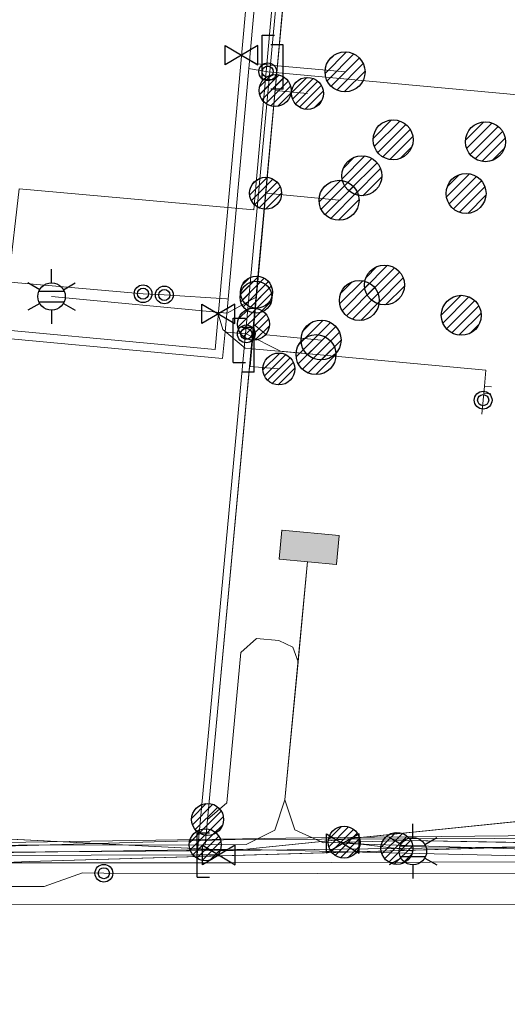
# Model space of a CAD drawing. Header units: metres. Extents: x 197355 to 199157, y 355772 to 356286.
# Tile 194 of 256: x 198011 to 198025, y 356135 to 356162. Entities that reach past the tile are written whole.
import ezdxf
from ezdxf.enums import TextEntityAlignment as Align
from ezdxf.lldxf.tags import DXFTag

# ---------------------------------------------------------------- set-up
doc = ezdxf.new("R2010")
doc.units = ezdxf.units.M
for name, color, linetype, lineweight in [('B-WE-KL-DATA_HULPSTUK_KPNB.V.-S', 90, 'Continuous', 25), ('B-WE-KL-DATA_KABELBUNDEL_KPNB.V.-G', 90, 'Continuous', 18), ('B-WE-KL-DATA_KABELBUNDEL_ZIGGOB.V.-G', 94, 'Continuous', 18), ('B-WE-KL-DATA_TELECOM_EUROFIBERNEDERLANDB.V.-G', 98, 'KL-TELECOM-ALGEMEEN-N', 18), ('B-WE-KL-DATA_TELECOM_ZIGGOB.V.-G', 94, 'KL-TELECOM-ALGEMEEN-N', 18), ('B-WE-KL-ET_LS_ENEXISNETBEHEERB.V.-G', 190, 'KL-LS-N', 18), ('B-WE-KL-ET_LS_HULPSTUK_ENEXISNETBEHEERB.V.-S', 190, 'Continuous', 25), ('B-WE-KL-ET_LS_KABELBUNDEL_ENEXISNETBEHEERB.V.-G', 190, 'KL-BUNDEL-N', 18), ('B-WE-KL-ET_LS_PUTKAST_ENEXISNETBEHEERB.V.-G', 190, 'Continuous', 18), ('B-WE-KL-ET_LS_PUTKAST_ENEXISNETBEHEERB.V.-V', 190, 'Continuous', 18), ('B-WE-KL-ET_MS_10 kV_ENEXISNETBEHEERB.V.-G', 130, 'KL-MS-N', 18), ('B-WE-KL-ET_MS_ENEXISNETBEHEERB.V.-G', 130, 'KL-MS-N', 18), ('B-WE-KL-GAS_HULPSTUK_ENEXISNETBEHEERB.V.-S', 30, 'Continuous', 25), ('B-WE-KL-GAS_LD_AANSLUITLEIDING_30 MBAR_PE_40_ENEXISNETBEHEERB.V.-G', 50, 'KL-GAS-LD-N', 18), ('B-WE-KL-GAS_LD_ENEXISNETBEHEERB.V.-G', 50, 'KL-GAS-LD-N', 18), ('B-WE-KL-GAS_LD_HOOFDLEIDING_30 MBAR_PVC_110_ENEXISNETBEHEERB.V.-G', 50, 'KL-GAS-LD-N', 18), ('B-WE-KL-GAS_LD_HOOFDLEIDING_30 MBAR_PVC_160_ENEXISNETBEHEERB.V.-G', 50, 'KL-GAS-LD-N', 18), ('B-WE-KL-WATER_HULPSTUK_NVWATERLEIDINGMAATSCHAPPIJLIMBURG-S', 170, 'Continuous', 25), ('B-WE-KL-WATER_TRANSPORTLEIDING_NVWATERLEIDINGMAATSCHAPPIJLIMBURG-G', 170, 'KL-WATER-TR-N', 18)]:
    doc.layers.add(name, color=color, linetype=linetype, lineweight=lineweight)
doc.styles.add('NLCS-ISO', font='NLCS-ISO.ttf')
doc.styles.get("Standard").update_dxf_attribs({"font": 'isocp.shx'})
doc.linetypes.add('KL-BUNDEL-N', pattern='A,28,-5,[103,NLCS.SHX,S=1.25,R=0,X=0,Y=0],-5,[103,NLCS.SHX,S=1.25,R=0,X=0,Y=0],-5,[103,NLCS.SHX,S=1.25,R=0,X=0,Y=0],-5,[103,NLCS.SHX,S=1.25,R=0,X=0,Y=0],-5', length=53)
tags = doc.linetypes.add('KL-GAS-LD-N', pattern='A,4,-1,[69,NLCS.SHX,S=0.5,R=0,X=0,Y=0],-1,4,-1,["L",Standard,S=1,R=0,X=0.25,Y=-0.5],-2', length=13).pattern_tags.tags
tags[18] = DXFTag(74, 10)
tags = doc.linetypes.add('KL-LS-N', pattern='A,4,-1,[103,NLCS.SHX,S=0.75,R=0,X=0,Y=0],-1,4,-1,["L",Standard,S=1,R=0,X=0,Y=-0.5],-2', length=13).pattern_tags.tags
tags[18] = DXFTag(74, 10)
tags = doc.linetypes.add('KL-MS-N', pattern='A,4,-1,[103,NLCS.SHX,S=0.75,R=0,X=0,Y=0],-1,4,-1,["M",Standard,S=1,R=0,X=0,Y=-0.5],-2', length=13).pattern_tags.tags
tags[18] = DXFTag(74, 10)
doc.linetypes.add('KL-TELECOM-ALGEMEEN-N', pattern='A,7,-1,[101,NLCS.SHX,S=0.5,R=0,X=0,Y=0],-1', length=9)
doc.linetypes.add('KL-WATER-TR-N', pattern='A,7,-0.5,[168,NLCS.SHX,S=0.75,R=0,X=0.75,Y=0],-2,[168,NLCS.SHX,S=0.75,R=0,X=0.75,Y=0],-2', length=11.5)

# ---------------------------------------------------------------- blocks, each defined once
blk = doc.blocks.new('SKL-ET_HULP_MOF-SO')
h = blk.add_hatch()
h.set_pattern_fill('ANSI31', color=256, scale=6, style=0)
h.set_pattern_definition([(45, (-2.250000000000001, -126.9820083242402), (-0.5303300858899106, 0.5303300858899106), [])])
edge = h.paths.add_edge_path()
edge.add_arc((0, 0), 2.25, 0, 360)
at = {"linetype": 'Continuous'}
blk.add_circle((0, 0), 2.25, dxfattribs=at)
blk = doc.blocks.new('SKL-WTB_HULP_AANSLUITPUNT-SO')
h = blk.add_hatch()
h.set_pattern_fill('ANSI31', color=256, scale=3, style=0)
h.set_pattern_definition([(45, (-1.125, -63.49100416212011), (-0.2651650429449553, 0.2651650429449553), [])])
edge = h.paths.add_edge_path()
edge.add_arc((0, 0), 1.125, 0, 360)
at = {"linetype": 'Continuous'}
blk.add_circle((0, 0), 1.125, dxfattribs=at)
blk = doc.blocks.new('SKL-WTB_HULP_AFSLUITER-SO')
for p, q in [((2.303946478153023, 1.373199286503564), (-2.303946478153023, -1.373199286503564)), ((-2.303946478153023, 1.373199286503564), (2.303946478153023, -1.373199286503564)), ((2.303946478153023, -1.373199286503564), (2.303946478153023, 1.373199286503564))]:
    blk.add_line(p, q)
at = {"ltscale": 0.1}
blk.add_line((-2.303946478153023, -1.373199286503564), (-2.303946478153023, 1.373199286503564), dxfattribs=at)
blk = doc.blocks.new('SKL-WTB_HULP_VERLOOPSTUK-SO')
for p, q in [((-0.5394858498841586, -0.3828538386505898), (-0.5394858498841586, 0.8671461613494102)), ((-0.5394858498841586, 0.8671461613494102), (-0.1930833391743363, 0.8671461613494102)), ((0.04827083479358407, 0.5980948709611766), (-0.2981316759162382, 0.5980948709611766)), ((0.04827083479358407, -0.6519051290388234), (0.04827083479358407, 0.5980948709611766)), ((-0.5394858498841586, -0.3828538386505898), (-0.1930833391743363, -0.3828538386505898)), ((0.04827083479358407, -0.6519051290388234), (-0.2981316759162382, -0.6519051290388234))]:
    blk.add_line(p, q)
blk = doc.blocks.new('SKL-WTB_HULP_EINDKAP-SO')
for p, q in [((0, -0.625), (0, 0.625)), ((0, 0.625), (0.3464025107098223, 0.625)), ((0, -0.625), (0.3464025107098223, -0.625))]:
    blk.add_line(p, q)
blk = doc.blocks.new('SKL-ET_HULP_AANSLUITPUNT-SO')
h = blk.add_hatch()
h.set_pattern_fill('ANSI31', color=256, scale=30, style=0)
h.set_pattern_definition([(45, (-11.25, -634.9100416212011), (-2.651650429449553, 2.651650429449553), [])])
edge = h.paths.add_edge_path()
edge.add_arc((0, 0), 11.25, 0, 360)
at = {"linetype": 'Continuous'}
blk.add_circle((0, 0), 11.25, dxfattribs=at)
blk = doc.blocks.new('B-SIE-WEG_LICHTMAST-SO')
at = {"ltscale": 0.1}
for p, q in [((2.544954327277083e-10, 0.3857625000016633), (5.089692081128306e-10, 0.77152500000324)), ((-0.3340803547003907, 0.1928812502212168), (-0.6681599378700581, 0.3857625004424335)), ((0.3340803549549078, 0.1928812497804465), (0.6681599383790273, 0.3857624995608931)), ((-0.3340803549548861, -0.1928812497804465), (-0.6681599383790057, -0.3857624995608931)), ((0.3340803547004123, -0.1928812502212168), (0.6681599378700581, -0.3857625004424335)), ((-2.544954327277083e-10, -0.3857625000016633), (-5.089475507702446e-10, -0.77152500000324))]:
    blk.add_line(p, q, dxfattribs=at)
at = {"flags": 128}
for points in [[(-0.3543824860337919, 0.1523999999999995), (0.3543824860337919, 0.1523999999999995)], [(-0.3543824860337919, -0.1523999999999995), (0.3543824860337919, -0.1523999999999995)]]:
    blk.add_lwpolyline(points, dxfattribs=at)
at = {"ltscale": 0.1}
blk.add_circle((0, 0), 0.3857625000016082, dxfattribs=at)
at = {"style": 'NLCS-ISO'}
blk.add_attdef('TYPE', text='', height=0.54864, dxfattribs=at).set_placement((5.089692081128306e-10, 0.77152500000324), align=Align.BOTTOM_CENTER)
blk = doc.blocks.new('SIE-WEG_AFVALBAK_TYPE_01')
for centre, radius in [((0, 0), 0.25), ((-2.384185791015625e-10, 0), 0.1558781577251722)]:
    blk.add_circle(centre, radius)

msp = doc.modelspace()

# ---------------------------------------------------------------- hatches: boundary and pattern name
at = {"layer": 'B-WE-KL-ET_LS_PUTKAST_ENEXISNETBEHEERB.V.-V'}
msp.add_hatch(color=256, dxfattribs=at).paths.add_polyline_path([(198019.741, 356146.96), (198019.746, 356146.963), (198019.749, 356146.969), (198019.825, 356147.766), (198019.82, 356147.776), (198018.223, 356147.928), (198018.213, 356147.923), (198018.137, 356147.123), (198018.142, 356147.113), (198019.739, 356146.96)])

# ---------------------------------------------------------------- linework, layer by layer
at = {"layer": 'B-WE-KL-DATA_KABELBUNDEL_KPNB.V.-G', "ltscale": 0.5, "flags": 128}
for points in [[(198018.022, 356160.301), (198018.022, 356160.302), (198018.625, 356166.974)], [(198018.127, 356152.463), (198017.322, 356152.535), (198018.022, 356160.301)], [(198018.93, 356160.221), (198018.022, 356160.302)], [(198000.622, 356138.747), (198016.899, 356139.217), (198029.061, 356139.267), (198029.519, 356139.191), (198029.983, 356139.153), (198030.447, 356139.155), (198030.91, 356139.196), (198031.368, 356139.276), (198031.817, 356139.394), (198032.255, 356139.549), (198032.679, 356139.741), (198033.084, 356139.968), (198033.469, 356140.228), (198033.831, 356140.52), (198039.212, 356145.833), (198039.874, 356149.207)]]:
    msp.add_lwpolyline(points, dxfattribs=at)
at = {"layer": 'B-WE-KL-DATA_KABELBUNDEL_ZIGGOB.V.-G', "ltscale": 0.5, "flags": 128}
for points in [[(198016.844, 356138.914), (198028.993, 356139.065), (198030.88, 356139.187), (198032.622, 356139.456), (198033.553, 356139.709), (198035.601, 356140.815), (198036.544, 356141.51), (198037.517, 356142.402), (198038.335, 356143.332), (198039.277, 356144.87), (198039.654, 356145.779), (198040.351, 356148.229), (198040.509, 356148.558)], [(197980.594, 356143.345), (197980.563, 356143.048), (197981.238, 356140.574), (197987.414, 356140.006), (197999.626, 356139.775), (198011.129, 356139.203)], [(198028.389, 356140.09), (198016.844, 356138.914)], [(197980.617, 356138.997), (197999.534, 356138.779), (198016.844, 356138.914)], [(198016.844, 356138.914), (198011.129, 356139.203)]]:
    msp.add_lwpolyline(points, dxfattribs=at)
at = {"layer": 'B-WE-KL-DATA_TELECOM_EUROFIBERNEDERLANDB.V.-G', "ltscale": 0.5, "flags": 128}
for points in [[(197786.618, 356244.971), (197785.3, 356244.5), (197784.9, 356244.4), (197784.7, 356244.3), (197784.6, 356244.2), (197784.6, 356244), (197784.6, 356243.9), (197785.1, 356242.8), (197788.1, 356235.1), (197788.2, 356234.9), (197788.2, 356234.8), (197788, 356234.6), (197787.8, 356234.5), (197786.7, 356234), (197785.6, 356233.5), (197784.4, 356233), (197783.6, 356232.6), (197782.2, 356231.9), (197782, 356231.7), (197781.9, 356231.4), (197781.8, 356231.2), (197791.4, 356185.9), (197791.4, 356185.2), (197791.3, 356184.7), (197791.1, 356184.1), (197788.3, 356180.9), (197788.1, 356180.5), (197788, 356180.1), (197788.1, 356179.6), (197801, 356149.9), (197803.7, 356143.6), (197806.3, 356137.7), (197806.3, 356137.6), (197806.3, 356137.4), (197806.3, 356137.3), (197805.7, 356136.8), (197805.7, 356136.7), (197805.7, 356136.6), (197805.8, 356136.6), (197805.9, 356136.5), (197806, 356136.5), (197809.2, 356138), (197832.3, 356147.4), (197833.4, 356147.8), (197836, 356148.9), (197837.5, 356149.6), (197846.6, 356153), (197846.9, 356153), (197847.7, 356153.2), (197848, 356153.3), (197848.9, 356153.5), (197849.5, 356153.5), (197850.4, 356153.6), (197850.7, 356153.7), (197853.3, 356153.7), (197855.6, 356153.5), (197856.4, 356153.5), (197861.7, 356152.8), (197862.4, 356152.6), (197863.2, 356152.5), (197863.9, 356152.3), (197864.7, 356152.2), (197865.4, 356152), (197866.2, 356151.9), (197870.6, 356150.7), (197874.9, 356149.2), (197907.5, 356145.7), (197924.7, 356144.2), (197936.7, 356143.5), (197987.2, 356137.5), (198011.1, 356138.6), (198031.4, 356139.2), (198033.7, 356140), (198034.8, 356140.5), (198036.1, 356141.5)], [(197524.238, 355932.78), (197529.9, 355949.2), (197536.7, 355968.9), (197537.5, 355970.2), (197538.1, 355971), (197539.4, 355972), (197541.2, 355972.5), (197547.5, 355972.9), (197562.3, 355973.5), (197568.1, 355974.2), (197572.7, 355975), (197579.6, 355976.6), (197586.1, 355978.7), (197590.3, 355979.9), (197575.3, 356001.4), (197578.7, 356002.6), (197589.6, 356007.4), (197589.9, 356007.5), (197590.2, 356007.6), (197590.5, 356007.8), (197590.8, 356007.9), (197591, 356008), (197591.3, 356008.2), (197591.6, 356008.3), (197591.9, 356008.4), (197592.2, 356008.6), (197592.4, 356008.7), (197592.7, 356008.9), (197593, 356009), (197593.2, 356009.2), (197593.5, 356009.4), (197593.8, 356009.5), (197594.1, 356009.7), (197594.3, 356009.8), (197594.6, 356010), (197594.9, 356010.2), (197595.1, 356010.3), (197595.4, 356010.5), (197595.6, 356010.7), (197595.9, 356010.9), (197596.2, 356011), (197596.4, 356011.2), (197596.7, 356011.4), (197596.9, 356011.6), (197597.2, 356011.8), (197597.4, 356012), (197597.7, 356012.2), (197598, 356012.4), (197598.3, 356012.6), (197598.5, 356012.8), (197598.8, 356013.1), (197599.1, 356013.3), (197599.3, 356013.5), (197599.6, 356013.7), (197599.9, 356014), (197600.2, 356014.2), (197600.4, 356014.4), (197600.7, 356014.7), (197600.9, 356014.9), (197601.2, 356015.1), (197601.5, 356015.4), (197601.7, 356015.6), (197602, 356015.9), (197602.2, 356016.1), (197602.5, 356016.3), (197602.8, 356016.6), (197603, 356016.8), (197603.3, 356017.1), (197603.5, 356017.3), (197603.8, 356017.6), (197604, 356017.8), (197604.2, 356018.1), (197604.5, 356018.3), (197604.7, 356018.6), (197605, 356018.9), (197616.4, 356028.1), (197630, 356040.8), (197658, 356063.2), (197678.8, 356076.5), (197691, 356083), (197698.4, 356086.8), (197713.3, 356093.6), (197738.1, 356107.1), (197790, 356129.8), (197806, 356136.5), (197809.2, 356138), (197829.8, 356146.3), (197830.3, 356146.5), (197830.8, 356146.7), (197831.3, 356147), (197831.8, 356147.2), (197832.3, 356147.4), (197832.9, 356147.6), (197833.4, 356147.8), (197833.9, 356148.1), (197834.4, 356148.3), (197834.9, 356148.5), (197835.5, 356148.7), (197836, 356148.9), (197836.5, 356149.2), (197837, 356149.4), (197837.5, 356149.6), (197838.1, 356149.8), (197838.6, 356150), (197839.1, 356150.2), (197839.6, 356150.4), (197840.2, 356150.6), (197840.7, 356150.8), (197841.2, 356151), (197841.7, 356151.2), (197842.3, 356151.4), (197842.8, 356151.6), (197843.3, 356151.8), (197843.8, 356152), (197844.4, 356152.2), (197844.9, 356152.4), (197845.2, 356152.5), (197845.5, 356152.6), (197845.7, 356152.7), (197846, 356152.8), (197846.3, 356152.9), (197846.6, 356153), (197846.9, 356153), (197847.2, 356153.1), (197847.5, 356153.2), (197847.7, 356153.2), (197848, 356153.3), (197848.3, 356153.3), (197848.6, 356153.4), (197848.9, 356153.5), (197849.2, 356153.5), (197849.5, 356153.5), (197849.8, 356153.6), (197850.1, 356153.6), (197850.4, 356153.6), (197850.7, 356153.7), (197851, 356153.7), (197851.3, 356153.7), (197851.6, 356153.7), (197851.9, 356153.7), (197852.2, 356153.7), (197852.5, 356153.7), (197852.8, 356153.7), (197853.1, 356153.7), (197853.3, 356153.7), (197854.1, 356153.6), (197854.9, 356153.6), (197855.6, 356153.5), (197856.4, 356153.5), (197857.1, 356153.4), (197857.9, 356153.3), (197858.7, 356153.2), (197859.4, 356153.1), (197860.2, 356153), (197860.9, 356152.9), (197861.7, 356152.8), (197862.4, 356152.6), (197863.2, 356152.5), (197863.9, 356152.3), (197864.7, 356152.2), (197865.4, 356152), (197866.2, 356151.9), (197866.9, 356151.7), (197867.6, 356151.5), (197868.4, 356151.3), (197869.1, 356151.1), (197869.8, 356150.9), (197870.6, 356150.7), (197871.3, 356150.4), (197872, 356150.2), (197872.7, 356150), (197873.5, 356149.7), (197874.2, 356149.4), (197874.9, 356149.2), (197907.5, 356145.7), (197924.7, 356144.2), (197936.7, 356143.5), (197987.2, 356137.5), (198011.1, 356138.6), (198031.4, 356139.2), (198032.3, 356139.5), (198033.7, 356140), (198034.8, 356140.5), (198036.1, 356141.5)], [(197524.238, 355932.78), (197529.9, 355949.2), (197536.7, 355968.9), (197537.5, 355970.2), (197538.1, 355971), (197539.4, 355972), (197541.2, 355972.5), (197547.5, 355972.9), (197562.3, 355973.5), (197568.1, 355974.2), (197572.7, 355975), (197579.6, 355976.6), (197586.1, 355978.7), (197590.3, 355979.9), (197575.3, 356001.4), (197578.7, 356002.6), (197589.6, 356007.4), (197589.9, 356007.5), (197590.2, 356007.6), (197590.5, 356007.8), (197590.8, 356007.9), (197591, 356008), (197591.3, 356008.2), (197591.6, 356008.3), (197591.9, 356008.4), (197592.2, 356008.6), (197592.4, 356008.7), (197592.7, 356008.9), (197593, 356009), (197593.2, 356009.2), (197593.5, 356009.4), (197593.8, 356009.5), (197594.1, 356009.7), (197594.3, 356009.8), (197594.6, 356010), (197594.9, 356010.2), (197595.1, 356010.3), (197595.4, 356010.5), (197595.6, 356010.7), (197595.9, 356010.9), (197596.2, 356011), (197596.4, 356011.2), (197596.7, 356011.4), (197596.9, 356011.6), (197597.2, 356011.8), (197597.4, 356012), (197597.7, 356012.2), (197598, 356012.4), (197598.3, 356012.6), (197598.5, 356012.8), (197598.8, 356013.1), (197599.1, 356013.3), (197599.3, 356013.5), (197599.6, 356013.7), (197599.9, 356014), (197600.2, 356014.2), (197600.4, 356014.4), (197600.7, 356014.7), (197600.9, 356014.9), (197601.2, 356015.1), (197601.5, 356015.4), (197601.7, 356015.6), (197602, 356015.9), (197602.2, 356016.1), (197602.5, 356016.3), (197602.8, 356016.6), (197603, 356016.8), (197603.3, 356017.1), (197603.5, 356017.3), (197603.8, 356017.6), (197604, 356017.8), (197604.2, 356018.1), (197604.5, 356018.3), (197604.7, 356018.6), (197605, 356018.9), (197616.4, 356028.1), (197630, 356040.8), (197658, 356063.2), (197678.8, 356076.5), (197691, 356083), (197698.4, 356086.8), (197713.3, 356093.6), (197738.1, 356107.1), (197789.987, 356129.8), (197805.987, 356136.55), (197809.245, 356137.959), (197829.8, 356146.3), (197830.3, 356146.5), (197830.8, 356146.7), (197831.3, 356147), (197831.8, 356147.2), (197832.3, 356147.4), (197832.9, 356147.6), (197833.4, 356147.8), (197833.9, 356148.1), (197834.4, 356148.3), (197834.9, 356148.5), (197835.5, 356148.7), (197836, 356148.9), (197836.5, 356149.2), (197837, 356149.4), (197837.5, 356149.6), (197838.1, 356149.8), (197838.6, 356150), (197839.1, 356150.2), (197839.6, 356150.4), (197840.2, 356150.6), (197840.7, 356150.8), (197841.2, 356151), (197841.7, 356151.2), (197842.3, 356151.4), (197842.8, 356151.6), (197843.3, 356151.8), (197843.8, 356152), (197844.4, 356152.2), (197844.9, 356152.4), (197845.2, 356152.5), (197845.5, 356152.6), (197845.7, 356152.7), (197846, 356152.8), (197846.3, 356152.9), (197846.6, 356153), (197846.9, 356153), (197847.2, 356153.1), (197847.5, 356153.2), (197847.7, 356153.2), (197848, 356153.3), (197848.3, 356153.3), (197848.6, 356153.4), (197848.9, 356153.5), (197849.2, 356153.5), (197849.5, 356153.5), (197849.8, 356153.6), (197850.1, 356153.6), (197850.4, 356153.6), (197850.7, 356153.7), (197851, 356153.7), (197851.3, 356153.7), (197851.6, 356153.7), (197851.9, 356153.7), (197852.2, 356153.7), (197852.5, 356153.7), (197852.8, 356153.7), (197853.1, 356153.7), (197853.3, 356153.7), (197854.1, 356153.6), (197854.9, 356153.6), (197855.6, 356153.5), (197856.4, 356153.5), (197857.1, 356153.4), (197857.9, 356153.3), (197858.7, 356153.2), (197859.4, 356153.1), (197860.2, 356153), (197860.9, 356152.9), (197861.7, 356152.8), (197862.4, 356152.6), (197863.2, 356152.5), (197863.9, 356152.3), (197864.7, 356152.2), (197865.4, 356152), (197866.2, 356151.9), (197866.9, 356151.7), (197867.6, 356151.5), (197868.4, 356151.3), (197869.1, 356151.1), (197869.8, 356150.9), (197870.6, 356150.7), (197871.3, 356150.4), (197872, 356150.2), (197872.7, 356150), (197873.5, 356149.7), (197874.2, 356149.4), (197874.9, 356149.2), (197907.5, 356145.7), (197924.7, 356144.2), (197936.7, 356143.5), (197987.2, 356137.5), (198011.1, 356138.6), (198031.4, 356139.2), (198032.3, 356139.5), (198033.7, 356140), (198034.8, 356140.5), (198036.1, 356141.5)], [(197805.987, 356136.55), (197809.245, 356137.959), (197832.3, 356147.4), (197833.4, 356147.8), (197836, 356148.9), (197837.5, 356149.6), (197846.6, 356153), (197846.9, 356153), (197847.7, 356153.2), (197848, 356153.3), (197848.9, 356153.5), (197849.5, 356153.5), (197850.4, 356153.6), (197850.7, 356153.7), (197853.3, 356153.7), (197855.6, 356153.5), (197856.4, 356153.5), (197861.7, 356152.8), (197862.4, 356152.6), (197863.2, 356152.5), (197863.9, 356152.3), (197864.7, 356152.2), (197865.4, 356152), (197866.2, 356151.9), (197870.6, 356150.7), (197874.9, 356149.2), (197907.5, 356145.7), (197924.7, 356144.2), (197936.7, 356143.5), (197987.2, 356137.5), (198011.1, 356138.6), (198031.4, 356139.2), (198033.7, 356140), (198034.8, 356140.5), (198036.1, 356141.5)]]:
    msp.add_lwpolyline(points, dxfattribs=at)
at = {"layer": 'B-WE-KL-DATA_TELECOM_ZIGGOB.V.-G', "ltscale": 0.5, "flags": 128}
for points in [[(197960.229, 356145.719), (197960.186, 356145.221), (197980.594, 356143.345), (197980.563, 356143.048), (197981.238, 356140.574), (197987.414, 356140.006), (197999.626, 356139.775), (198004.519, 356139.536), (198016.844, 356138.914), (198029.091, 356140.161), (198035.588, 356141.969), (198031.694, 356146.544), (198034.97, 356182.667), (198034.472, 356182.712)], [(197358.994, 356027.575), (197372.174, 356023.752), (197446.185, 356002.035), (197514.325, 355983.011), (197519.478, 355981.578), (197519.937, 355981.362), (197520.285, 355981.021), (197520.503, 355980.597), (197520.577, 355980.149), (197520.525, 355979.74), (197518.205, 355971.195), (197535.281, 355966.606), (197536.16, 355969.499), (197536.822, 355970.716), (197537.411, 355971.427), (197538.103, 355972.038), (197539.296, 355972.735), (197540.168, 355973.037), (197541.075, 355973.2), (197552.959, 355974.095), (197556.672, 355974.053), (197561.499, 355974.223), (197564.706, 355974.485), (197568.052, 355974.93), (197568.273, 355975.28), (197567.828, 355999.47), (197568.148, 355999.629), (197571.736, 356000.27), (197573.761, 356000.715), (197576.795, 356001.499), (197581.126, 356002.877), (197585.161, 356004.446), (197589.361, 356006.395), (197593.353, 356008.659), (197596.492, 356010.595), (197598.471, 356012.067), (197605.674, 356017.86), (197613.526, 356025.42), (197616.074, 356027.712), (197630.198, 356040.934), (197632.17, 356042.807), (197642.175, 356051.048), (197643.501, 356052.17), (197644.994, 356053.473), (197645.402, 356054.249), (197645.755, 356054.716), (197652.926, 356060.15), (197653.3, 356060.304), (197654.01, 356060.403), (197654.451, 356060.612), (197657.821, 356062.883), (197664.819, 356067.894), (197678.172, 356076.721), (197684.607, 356080.318), (197689.154, 356082.756), (197696.365, 356086.454), (197706.352, 356091.212), (197720.993, 356097.74), (197741.292, 356106.325), (197767.257, 356117.744), (197791.881, 356129.992), (197792.901, 356130.521), (197806.217, 356136.252), (197806.776, 356136.432), (197808.051, 356136.559), (197810.344, 356136.2), (197811.915, 356136.348), (197815.421, 356137.4), (197821.984, 356139.217), (197828.038, 356140.721), (197834.81, 356142.189), (197838.476, 356142.944), (197849.35, 356144.74), (197857.154, 356145.729), (197864.125, 356146.397), (197869.268, 356146.739), (197877.188, 356146.727), (197883.987, 356146.55), (197895.291, 356146.053), (197907.435, 356144.712), (197957.963, 356139.902), (197970.15, 356139.297), (197980.617, 356138.997), (197999.534, 356138.779), (198016.844, 356138.914), (198028.993, 356139.065), (198030.88, 356139.187), (198032.622, 356139.456), (198033.553, 356139.709), (198035.601, 356140.815), (198036.544, 356141.51), (198037.517, 356142.402), (198038.335, 356143.332), (198039.277, 356144.87), (198039.654, 356145.779), (198040.351, 356148.229), (198040.509, 356148.558), (198040.72, 356148.747), (198040.946, 356148.788), (198050.017, 356147.496), (198060.19, 356145.867), (198068.789, 356146.061), (198069.148, 356146.003), (198068.787, 356179.08), (198068.811, 356180.614), (198069.185, 356181.162), (198069.617, 356181.375), (198070.115, 356181.424), (198076.202, 356180.733), (198082.163, 356180.047)], [(197960.229, 356145.719), (197960.186, 356145.221), (197980.594, 356143.345), (197980.563, 356143.048), (197981.238, 356140.574), (197987.414, 356140.006), (197999.626, 356139.775), (198004.519, 356139.536), (198016.844, 356138.914), (198028.993, 356139.065), (198030.88, 356139.187), (198032.622, 356139.456), (198033.553, 356139.709), (198034.594, 356140.217), (198035.601, 356140.815), (198036.544, 356141.51), (198037.517, 356142.402), (198038.335, 356143.332), (198038.925, 356144.21), (198039.277, 356144.87), (198039.654, 356145.779), (198040.351, 356148.229), (198040.417, 356148.405), (198040.509, 356148.558), (198047.045, 356166.511), (198049.052, 356179.167), (198050.047, 356179.962), (198073.668, 356178.85), (198075.487, 356177.147), (198075.669, 356163.335), (198075.577, 356160.145), (198085.273, 356159.252), (198087.095, 356160.258), (198087.691, 356162.003), (198087.916, 356164.036), (198093.97, 356163.366)], [(197358.994, 356027.575), (197372.174, 356023.752), (197446.185, 356002.035), (197514.325, 355983.011), (197519.478, 355981.578), (197519.937, 355981.362), (197520.285, 355981.021), (197520.503, 355980.597), (197520.577, 355980.149), (197520.525, 355979.74), (197518.205, 355971.195), (197535.281, 355966.606), (197536.16, 355969.499), (197536.822, 355970.716), (197537.411, 355971.427), (197538.103, 355972.038), (197539.296, 355972.735), (197540.168, 355973.037), (197541.075, 355973.2), (197552.959, 355974.095), (197556.672, 355974.053), (197561.499, 355974.223), (197564.706, 355974.485), (197568.052, 355974.93), (197568.273, 355975.28), (197567.828, 355999.47), (197568.148, 355999.629), (197571.736, 356000.27), (197573.761, 356000.715), (197576.795, 356001.499), (197581.126, 356002.877), (197585.161, 356004.446), (197589.361, 356006.395), (197593.353, 356008.659), (197596.492, 356010.595), (197598.471, 356012.067), (197605.674, 356017.86), (197613.526, 356025.42), (197616.074, 356027.712), (197630.198, 356040.934), (197632.17, 356042.807), (197642.175, 356051.048), (197643.501, 356052.17), (197644.994, 356053.473), (197645.402, 356054.249), (197645.755, 356054.716), (197652.926, 356060.15), (197653.3, 356060.304), (197654.01, 356060.403), (197654.451, 356060.612), (197657.821, 356062.883), (197664.819, 356067.894), (197678.172, 356076.721), (197684.607, 356080.318), (197689.154, 356082.756), (197696.365, 356086.454), (197706.352, 356091.212), (197720.993, 356097.74), (197741.292, 356106.325), (197767.257, 356117.744), (197791.881, 356129.992), (197792.901, 356130.521), (197806.217, 356136.252), (197806.776, 356136.432), (197808.051, 356136.559), (197810.344, 356136.2), (197811.915, 356136.348), (197815.421, 356137.4), (197821.984, 356139.217), (197828.038, 356140.721), (197834.81, 356142.189), (197838.476, 356142.944), (197849.35, 356144.74), (197857.154, 356145.729), (197864.125, 356146.397), (197869.268, 356146.739), (197877.188, 356146.727), (197883.987, 356146.55), (197895.291, 356146.053), (197907.435, 356144.712), (197957.963, 356139.902), (197970.15, 356139.297), (197980.617, 356138.997), (197999.534, 356138.779), (198016.844, 356138.914), (198028.993, 356139.065), (198030.88, 356139.187), (198032.622, 356139.456), (198033.553, 356139.709), (198035.601, 356140.815), (198036.544, 356141.51), (198037.517, 356142.402), (198038.335, 356143.332), (198039.277, 356144.87), (198039.654, 356145.779), (198040.351, 356148.229), (198040.509, 356148.558), (198040.72, 356148.747), (198040.946, 356148.788), (198050.017, 356147.496), (198060.19, 356145.867), (198068.789, 356146.061), (198080.379, 356144.212), (198085.766, 356143.495), (198089.804, 356142.708), (198134.378, 356137.593), (198147.197, 356136.183), (198147.563, 356135.856), (198147.954, 356134.783), (198148.191, 356134.576), (198150.79, 356134.186), (198153.434, 356134.051), (198153.658, 356134.203), (198154.175, 356135.145), (198154.35, 356135.324), (198154.628, 356135.439), (198160.381, 356134.76), (198165.576, 356134.156), (198178.026, 356132.673), (198189.728, 356130.519), (198192.217, 356129.97), (198195.345, 356129.025), (198197.381, 356128.247), (198201.377, 356126.438), (198204.396, 356125.245), (198207.482, 356124.237), (198210.368, 356123.477), (198213.308, 356122.877), (198219.702, 356122.083), (198220.062, 356122.15), (198220.303, 356122.469), (198220.623, 356122.581), (198228.029, 356121.707), (198228.473, 356121.504), (198228.489, 356121.485), (198228.549, 356121.37), (198228.671, 356121.163), (198228.685, 356121.149), (198229.041, 356120.983), (198234.092, 356120.354), (198234.532, 356120.116), (198234.847, 356119.752), (198234.993, 356119.087), (198234.835, 356117.753), (198232.816, 356101.024), (198232.809, 356100.917), (198232.811, 356100.816), (198232.92, 356100.403), (198233.177, 356100.045), (198233.552, 356099.785), (198233.999, 356099.654), (198243.875, 356098.391), (198305.969, 356089.95), (198325.963, 356086.989), (198382.794, 356078.111), (198390.539, 356076.791)]]:
    msp.add_lwpolyline(points, dxfattribs=at)
at = {"layer": 'B-WE-KL-ET_LS_ENEXISNETBEHEERB.V.-G', "ltscale": 0.5, "flags": 128}
for points in [[(197807.982, 356137.733), (197809.146, 356136.873), (197809.296, 356136.773), (197809.45, 356136.695), (197809.608, 356136.637), (197809.769, 356136.601), (197809.933, 356136.585), (197810.1, 356136.59), (197810.271, 356136.616), (197810.446, 356136.663), (197812.607, 356137.352), (197814.775, 356138.018), (197816.95, 356138.662), (197819.132, 356139.283), (197820.592, 356139.685), (197822.055, 356140.077), (197823.368, 356140.42), (197824.684, 356140.755), (197827.087, 356141.344), (197829.497, 356141.906), (197831.912, 356142.44), (197834.334, 356142.947), (197837.007, 356143.474), (197839.686, 356143.968), (197843.112, 356144.549), (197846.547, 356145.076), (197848.405, 356145.338), (197850.265, 356145.584), (197851.257, 356145.708), (197854.423, 356146.075), (197856.613, 356146.301), (197858.607, 356146.488), (197860.972, 356146.686), (197863.831, 356146.89), (197866.693, 356147.058), (197867.25, 356147.086), (197869.63, 356147.191), (197872.011, 356147.269), (197872.529, 356147.283), (197873.905, 356147.313), (197876.534, 356147.347), (197879.163, 356147.349), (197881.793, 356147.32), (197884.421, 356147.259), (197887.034, 356147.167), (197889.418, 356147.056), (197890.859, 356146.976), (197892.151, 356146.897), (197896.416, 356146.58), (197900.475, 356146.2), (197904.525, 356145.745), (197908.567, 356145.215), (197921.03, 356143.613), (197923.645, 356143.286), (197924.022, 356143.229), (197932.176, 356142.431), (197940.336, 356141.703), (197943.993, 356141.4), (197946.225, 356141.222), (197948.624, 356141.036), (197953.67, 356140.667), (197958.581, 356140.333), (197961.832, 356140.125), (197963.886, 356140), (197968.335, 356139.744), (197971.458, 356139.577), (197974.955, 356139.402), (197976.797, 356139.315), (197978.814, 356139.224), (197981.436, 356139.112), (197984.307, 356138.998), (197987.166, 356138.893), (197989.762, 356138.867), (197992.358, 356138.85), (197996.631, 356138.942), (198000.285, 356139.039), (198016.054, 356139.073), (198023.934, 356224.098)], [(198018.935, 356147.047), (198018.297, 356140.341), (198018.572, 356139.496), (198019.381, 356139.129), (198021.774, 356139.188), (198031.644, 356139.02), (198036.653, 356141.268), (198039.646, 356145.871), (198042.357, 356158), (198045.599, 356174.336), (198050.032, 356194.167), (198050.381, 356195.758), (198050.718, 356197.351), (198052.32, 356205.926), (198053.577, 356214.559), (198053.797, 356216.375), (198054.001, 356218.193), (198054.215, 356220.422)], [(198019.589, 356177.214), (198017.495, 356154.623)], [(198017.753, 356157.409), (198019.82, 356157.212)], [(198017.482, 356154.483), (198016.671, 356154.032), (198011.727, 356154.502)], [(198017.495, 356154.623), (198016.12, 356139.786)], [(198017.412, 356153.727), (198017.781, 356153.422), (198019.313, 356153.279)], [(198018.935, 356147.047), (198018.297, 356140.341), (198018.572, 356139.496), (198019.381, 356139.129), (198021.774, 356139.188), (198026.207, 356139.112), (198027.094, 356138.859), (198027.315, 356137.965), (198026.575, 356129.998), (198025.531, 356120.153), (198023.824, 356112.337), (198022.767, 356111.381), (198019.02, 356112.193), (198016.017, 356112.848), (198015.114, 356113.272), (198014.79, 356113.557)], [(198018.935, 356147.047), (198018.297, 356140.341), (198018.014, 356139.484), (198017.209, 356139.076), (198016.054, 356139.073)], [(198063.868, 356094.228), (198063.991, 356094.806), (198063.775, 356095.517), (198063.174, 356095.963), (198054.457, 356096.941), (198044.176, 356098.146), (198036.229, 356099.038), (198035.265, 356099.37), (198034.878, 356100.314), (198034.751, 356101.453), (198034.176, 356102.444), (198029.511, 356108.685), (198028.854, 356109.433), (198027.911, 356109.755), (198024.447, 356110.505), (198023.853, 356110.932), (198023.673, 356111.641), (198025.531, 356120.153), (198026.575, 356129.998), (198027.315, 356137.965), (198027.094, 356138.859), (198026.207, 356139.112), (198021.774, 356139.188), (198019.381, 356139.129), (198018.572, 356139.496), (198018.297, 356140.341), (198018.666, 356144.222), (198018.523, 356144.636), (198018.124, 356144.821), (198017.5, 356144.879), (198017.058, 356144.487), (198016.665, 356140.25), (198016.12, 356139.786)], [(198016.12, 356139.786), (198016.054, 356139.073)], [(198000.285, 356139.039), (198016.054, 356139.073)], [(198019.961, 356139.143), (198021.45, 356138.97)], [(198021.45, 356138.97), (198021.9, 356138.89)]]:
    msp.add_lwpolyline(points, dxfattribs=at)
at = {"layer": 'B-WE-KL-ET_LS_KABELBUNDEL_ENEXISNETBEHEERB.V.-G', "ltscale": 0.5, "flags": 128}
for points in [[(198019.589, 356177.214), (198017.495, 356154.623)], [(198017.495, 356154.623), (198016.12, 356139.786)], [(198018.935, 356147.047), (198018.666, 356144.222)], [(198016.12, 356139.786), (198016.665, 356140.25), (198017.058, 356144.487), (198017.5, 356144.879), (198018.124, 356144.821), (198018.523, 356144.636), (198018.666, 356144.222)], [(198018.666, 356144.222), (198018.297, 356140.341)], [(198018.297, 356140.341), (198018.014, 356139.484), (198017.209, 356139.076), (198016.054, 356139.073)], [(198026.207, 356139.112), (198021.774, 356139.188), (198019.381, 356139.129), (198018.572, 356139.496), (198018.297, 356140.341)], [(198016.12, 356139.786), (198016.054, 356139.073)], [(198000.285, 356139.039), (198016.054, 356139.073)]]:
    msp.add_lwpolyline(points, dxfattribs=at)
at = {"layer": 'B-WE-KL-ET_LS_PUTKAST_ENEXISNETBEHEERB.V.-G', "ltscale": 0.5, "flags": 128}
msp.add_lwpolyline([(198019.741, 356146.96), (198019.746, 356146.963), (198019.749, 356146.969), (198019.825, 356147.766), (198019.82, 356147.776), (198018.223, 356147.928), (198018.213, 356147.923), (198018.137, 356147.123), (198018.142, 356147.113), (198019.739, 356146.96), (198019.741, 356146.96)], close=True, dxfattribs=at)
at = {"layer": 'B-WE-KL-ET_MS_10 kV_ENEXISNETBEHEERB.V.-G', "ltscale": 0.5, "flags": 128}
for points in [[(198073.533, 356149.59), (198070.309, 356152.767), (198068.223, 356153.01), (198042.341, 356155.473), (198041.982, 356155.151), (198041.811, 356154.701), (198040.335, 356148.012), (198039.658, 356145.787), (198038.575, 356143.002), (198036.592, 356140.767), (198032.967, 356139.011), (198028.955, 356138.666), (198016.846, 356138.947), (197987.124, 356138.494), (197956.858, 356141.613), (197936.14, 356143.425), (197924.139, 356144.524), (197906.802, 356146.237), (197895.082, 356147.376), (197895.219, 356147.354), (197871.298, 356149.125), (197854.677, 356151.887), (197845.534, 356151.413), (197836.553, 356149.631), (197834.279, 356148.961), (197832.032, 356148.207), (197820.366, 356143.689), (197809.1, 356138.251), (197791.239, 356130.533), (197790.694, 356130.651), (197790.558, 356131.191), (197791.242, 356134.139), (197790.945, 356137.15), (197784.886, 356151.732), (197775.137, 356173.394), (197773.524, 356176.082), (197772.261, 356178.159), (197761.004, 356191.695)], [(197957.591, 356140.027), (197960.398, 356139.825), (197973.771, 356139.143), (197987.156, 356138.793), (198000, 356138.975), (198018.935, 356139.267), (198030.231, 356139.377), (198031.602, 356139.388), (198033.02, 356139.541), (198034.339, 356140.086), (198035.366, 356140.663), (198036.33, 356141.34), (198037.392, 356142.276), (198038.334, 356143.332), (198039.092, 356144.508), (198039.658, 356145.787), (198040.335, 356148.012), (198040.509, 356148.493), (198040.926, 356148.787), (198049.791, 356147.533), (198060.233, 356145.841), (198068.793, 356146.032), (198069.068, 356146.258), (198069.146, 356146.606), (198069.065, 356153.437), (198069.039, 356155.276), (198068.759, 356157.05), (198068.556, 356158.016)], [(197842.342, 356143.632), (197844.396, 356143.979), (197847.469, 356144.463), (197850.547, 356144.908), (197853.631, 356145.314), (197856.72, 356145.681), (197859.813, 356146.008), (197862.91, 356146.296), (197866.011, 356146.545), (197869.114, 356146.754), (197873.811, 356146.762), (197878.507, 356146.703), (197883.202, 356146.578), (197887.895, 356146.385), (197892.584, 356146.126), (197897.27, 356145.8), (197901.95, 356145.408), (197906.624, 356144.949), (197935.982, 356141.959), (197940.676, 356141.465), (197945.374, 356141.012), (197950.077, 356140.6), (197954.782, 356140.229), (197960.398, 356139.825), (197963.739, 356139.623), (197967.082, 356139.443), (197970.426, 356139.283), (197973.771, 356139.143), (197977.116, 356139.025), (197980.462, 356138.927), (197983.809, 356138.849), (197987.156, 356138.793), (198000, 356138.975), (198018.935, 356139.267), (198030.231, 356139.377), (198031.602, 356139.388), (198031.96, 356139.388), (198032.317, 356139.414), (198032.671, 356139.465), (198033.02, 356139.541), (198033.364, 356139.642), (198033.699, 356139.767), (198034.025, 356139.915), (198034.339, 356140.086), (198034.86, 356140.362), (198035.366, 356140.663), (198035.856, 356140.989), (198036.33, 356141.34)]]:
    msp.add_lwpolyline(points, dxfattribs=at)
at = {"layer": 'B-WE-KL-ET_MS_ENEXISNETBEHEERB.V.-G', "ltscale": 0.5, "flags": 128}
for points in [[(197920.855, 356144.847), (197924.139, 356144.524), (197936.14, 356143.425), (197956.858, 356141.613), (197987.124, 356138.494), (198016.846, 356138.947), (198028.955, 356138.666), (198032.967, 356139.011), (198036.592, 356140.767), (198038.575, 356143.002), (198039.658, 356145.787)], [(197957.591, 356140.027), (197960.398, 356139.825), (197973.771, 356139.143), (197987.156, 356138.793), (198000, 356138.975), (198018.935, 356139.267), (198030.231, 356139.377), (198031.602, 356139.388), (198033.02, 356139.541), (198034.339, 356140.086), (198035.366, 356140.663), (198036.33, 356141.34)]]:
    msp.add_lwpolyline(points, dxfattribs=at)
at = {"layer": 'B-WE-KL-GAS_LD_AANSLUITLEIDING_30 MBAR_PE_40_ENEXISNETBEHEERB.V.-G', "ltscale": 0.5, "flags": 128}
for points in [[(198017.074, 356161.294), (198017.508, 356161.054), (198018.196, 356160.991)], [(198016.421, 356154.014), (198016.544, 356153.574), (198017.177, 356153.048), (198017.378, 356153.03)]]:
    msp.add_lwpolyline(points, dxfattribs=at)
at = {"layer": 'B-WE-KL-GAS_LD_ENEXISNETBEHEERB.V.-G', "ltscale": 0.5, "flags": 128}
for points in [[(198015.826, 356138.784), (198022.016, 356205.554)], [(198018.196, 356160.991), (198019.989, 356160.825)], [(198017.378, 356153.03), (198019.171, 356152.868)], [(198030.477, 356138.827), (198028.969, 356138.823), (198019.93, 356139.109)], [(198000.883, 356138.739), (198015.826, 356138.784)], [(198015.826, 356138.784), (198016.439, 356138.786)]]:
    msp.add_lwpolyline(points, dxfattribs=at)
at = {"layer": 'B-WE-KL-GAS_LD_HOOFDLEIDING_30 MBAR_PVC_110_ENEXISNETBEHEERB.V.-G', "ltscale": 0.5, "flags": 128}
msp.add_lwpolyline([(198008.449, 356153.74), (198016.331, 356153.01), (198019.54, 356188.772), (198022.659, 356224.21)], dxfattribs=at)
at = {"layer": 'B-WE-KL-GAS_LD_HOOFDLEIDING_30 MBAR_PVC_160_ENEXISNETBEHEERB.V.-G', "ltscale": 0.5, "flags": 128}
msp.add_lwpolyline([(198007.531, 356137.806), (198007.961, 356137.806), (198009.836, 356138.56), (198016.842, 356138.562), (198025.165, 356138.592), (198026.978, 356138.596), (198027.478, 356138.623), (198027.978, 356138.625)], dxfattribs=at)
at = {"layer": 'B-WE-KL-WATER_TRANSPORTLEIDING_NVWATERLEIDINGMAATSCHAPPIJLIMBURG-G', "ltscale": 0.5, "flags": 128}
for points in [[(198007.592, 356137.898), (198007.597, 356138.848), (198007.611, 356141.578), (198008.651, 356153.386), (198008.66, 356153.486), (198016.542, 356152.756), (198016.61, 356153.509), (198016.697, 356154.431), (198017.277, 356160.92), (198017.915, 356168.049), (198017.994, 356168.935), (198018.553, 356175.159), (198018.612, 356175.817), (198019.045, 356180.647), (198019.848, 356189.612), (198019.958, 356190.856), (198020.182, 356193.406), (198020.795, 356200.37), (198021.387, 356207.092), (198022.858, 356223.801), (198022.892, 356224.189)], [(198023.39, 356224.145), (198023.355, 356223.757), (198023.276, 356222.85), (198021.885, 356207.048), (198021.859, 356206.758), (198021.337, 356200.824), (198021.293, 356200.326), (198020.697, 356193.553), (198020.68, 356193.362), (198020.456, 356190.812), (198020.435, 356190.578), (198020.346, 356189.568), (198020.298, 356189.019), (198019.561, 356180.802), (198019.543, 356180.602), (198019.163, 356176.373), (198019.109, 356175.772), (198019.049, 356175.097), (198019.047, 356175.074), (198018.503, 356169.016), (198018.421, 356168.106), (198018.412, 356168.004), (198017.769, 356160.834), (198017.45, 356157.28), (198017.42, 356156.946), (198010.814, 356157.534), (198010.522, 356155.004), (198010.51, 356154.902), (198010.469, 356154.554), (198010.462, 356154.496), (198010.317, 356153.237), (198009.092, 356142.365)], [(198017.277, 356160.92), (198017.326, 356160.912), (198017.813, 356160.83)], [(198017.813, 356160.83), (198017.819, 356160.829), (198024.948, 356160.173)], [(198014.302, 356154.581), (198002.216, 356155.643), (198002.633, 356160.368), (198001.239, 356160.499)], [(198014.901, 356154.547), (198014.302, 356154.581)], [(198016.697, 356154.431), (198016.647, 356154.434), (198014.901, 356154.547)], [(198017.208, 356153.452), (198016.66, 356153.504), (198016.61, 356153.509)], [(198017.208, 356153.452), (198018.173, 356152.964), (198023.954, 356152.432), (198023.913, 356151.984)], [(198023.913, 356151.984), (198023.894, 356151.785)], [(198023.913, 356151.984), (198024.112, 356151.965)], [(198041.384, 356151.711), (198040.003, 356144.917), (198031.266, 356138.241), (198013.199, 356138.271)], [(198023.894, 356151.785), (198023.876, 356151.586)], [(198023.894, 356151.785), (198024.093, 356151.766)], [(198023.876, 356151.586), (198023.839, 356151.187)], [(198043.541, 356150.84), (198041.871, 356140.99), (198038.343, 356137.395), (198008.467, 356137.38)], [(198009.589, 356137.898), (198011.517, 356137.898), (198012.599, 356138.286), (198013.199, 356138.271)]]:
    msp.add_lwpolyline(points, dxfattribs=at)

# ---------------------------------------------------------------- block references
at = {"layer": 'B-WE-KL-DATA_HULPSTUK_KPNB.V.-S', "xscale": 0.2, "yscale": 0.2, "zscale": 0.2}
for p in [(198018.022, 356160.302), (198018.022, 356160.301), (198018.022, 356160.301), (198018.93, 356160.221), (198018.127, 356152.463)]:
    msp.add_blockref('SKL-ET_HULP_MOF-SO', p, dxfattribs=at)
at = {"layer": 'B-WE-KL-ET_LS_HULPSTUK_ENEXISNETBEHEERB.V.-S'}
for name, p, xscale, yscale, zscale in [('SKL-ET_HULP_AANSLUITPUNT-SO', (198021.342, 356158.914), 0.05, 0.05, 0.05), ('SKL-ET_HULP_AANSLUITPUNT-SO', (198023.941, 356158.859), 0.05, 0.05, 0.05), ('SKL-ET_HULP_MOF-SO', (198017.753, 356157.409), 0.2, 0.2, 0.2), ('SKL-ET_HULP_AANSLUITPUNT-SO', (198019.82, 356157.212), 0.05, 0.05, 0.05), ('SKL-ET_HULP_AANSLUITPUNT-SO', (198021.1, 356154.827), 0.05, 0.05, 0.05), ('SKL-ET_HULP_MOF-SO', (198017.495, 356154.623), 0.2, 0.2, 0.2), ('SKL-ET_HULP_MOF-SO', (198017.482, 356154.483), 0.2, 0.2, 0.2), ('SKL-ET_HULP_AANSLUITPUNT-SO', (198023.26, 356153.974), 0.05, 0.05, 0.05), ('SKL-ET_HULP_MOF-SO', (198017.412, 356153.727), 0.2, 0.2, 0.2), ('SKL-ET_HULP_AANSLUITPUNT-SO', (198019.313, 356153.279), 0.05, 0.05, 0.05), ('SKL-ET_HULP_MOF-SO', (198016.12, 356139.786), 0.2, 0.2, 0.2), ('SKL-ET_HULP_MOF-SO', (198016.054, 356139.073), 0.2, 0.2, 0.2), ('SKL-ET_HULP_MOF-SO', (198019.961, 356139.143), 0.2, 0.2, 0.2), ('SKL-ET_HULP_MOF-SO', (198021.45, 356138.97), 0.2, 0.2, 0.2)]:
    msp.add_blockref(name, p, dxfattribs=dict(at, xscale=xscale, yscale=yscale, zscale=zscale))
for p in [(198011.727, 356154.502), (198021.9, 356138.89)]:
    msp.add_blockref('B-SIE-WEG_LICHTMAST-SO', p, dxfattribs=at)
at = {"layer": 'B-WE-KL-GAS_HULPSTUK_ENEXISNETBEHEERB.V.-S'}
for name, p in [('SKL-WTB_HULP_VERLOOPSTUK-SO', (198018.196, 356160.991)), ('SKL-WTB_HULP_VERLOOPSTUK-SO', (198017.378, 356153.03)), ('SKL-WTB_HULP_EINDKAP-SO', (198015.826, 356138.784))]:
    msp.add_blockref(name, p, dxfattribs=at)
for name, p, xscale, yscale, zscale in [('SKL-WTB_HULP_AFSLUITER-SO', (198017.074, 356161.294), 0.2, 0.2, 0.2), ('SKL-WTB_HULP_AANSLUITPUNT-SO', (198019.989, 356160.825), 0.5, 0.5, 0.5), ('SKL-WTB_HULP_AANSLUITPUNT-SO', (198020.462, 356157.903), 0.5, 0.5, 0.5), ('SKL-WTB_HULP_AANSLUITPUNT-SO', (198023.396, 356157.404), 0.5, 0.5, 0.5), ('SKL-WTB_HULP_AANSLUITPUNT-SO', (198020.391, 356154.392), 0.5, 0.5, 0.5), ('SKL-WTB_HULP_AANSLUITPUNT-SO', (198023.26, 356153.974), 0.5, 0.5, 0.5), ('SKL-WTB_HULP_AFSLUITER-SO', (198016.421, 356154.014), 0.2, 0.2, 0.2), ('SKL-WTB_HULP_AANSLUITPUNT-SO', (198019.171, 356152.868), 0.5, 0.5, 0.5), ('SKL-WTB_HULP_AFSLUITER-SO', (198019.93, 356139.109), 0.2, 0.2, 0.2), ('SKL-WTB_HULP_AFSLUITER-SO', (198016.439, 356138.786), 0.2, 0.2, 0.2)]:
    msp.add_blockref(name, p, dxfattribs=dict(at, xscale=xscale, yscale=yscale, zscale=zscale))
at = {"layer": 'B-WE-KL-WATER_HULPSTUK_NVWATERLEIDINGMAATSCHAPPIJLIMBURG-S'}
for p in [(198017.813, 356160.83), (198014.302, 356154.581), (198014.901, 356154.547), (198017.208, 356153.452), (198023.876, 356151.586), (198013.199, 356138.271)]:
    msp.add_blockref('SIE-WEG_AFVALBAK_TYPE_01', p, dxfattribs=at)

doc.saveas('drawing.dxf')
